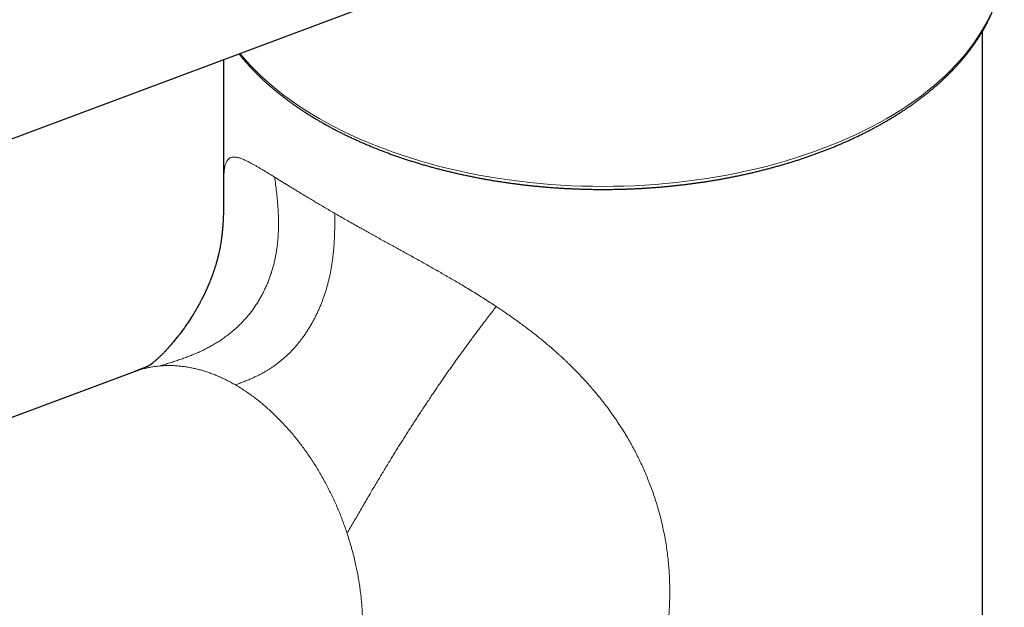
# Model space of a CAD drawing. Header units: millimetres. Extents: x 8 to 611, y 12 to 550.
# Tile 38 of 59: x 529 to 601, y 170 to 213. Entities that reach past the tile are written whole.
import ezdxf

# ---------------------------------------------------------------- set-up
doc = ezdxf.new("R2010")
doc.units = ezdxf.units.MM

msp = doc.modelspace()

# ---------------------------------------------------------------- linework, layer by layer
at = {"color": 7, "linetype": 'Continuous', "lineweight": 30}
for p, q in [((499.519, 193.055), (567.837, 218.584)), ((599.159, 100.475), (599.159, 211.781)), ((544.159, 209.736), (544.159, 200.815)), ((537.682, 187.123), (486.291, 167.919)), ((537.684, 187.122), (537.683, 187.122))]:
    msp.add_line(p, q, dxfattribs=at)
at = {"color": 252, "linetype": 'Continuous', "lineweight": 0, "flags": 128}
msp.add_lwpolyline([(545.339, 210.177), (545.393, 210.111), (545.73, 209.716), (546.084, 209.327), (546.456, 208.944), (546.846, 208.566), (547.252, 208.194), (547.675, 207.828), (548.115, 207.469), (548.571, 207.117), (549.042, 206.772), (549.529, 206.434), (550.031, 206.103), (550.548, 205.78), (551.08, 205.466), (551.625, 205.159), (552.184, 204.86), (552.757, 204.57), (553.342, 204.289), (553.941, 204.017), (554.551, 203.754), (555.173, 203.5), (555.806, 203.256), (556.45, 203.021), (557.105, 202.797), (557.769, 202.582), (558.443, 202.377), (559.126, 202.183), (559.818, 201.999), (560.517, 201.825), (561.225, 201.662), (561.939, 201.51), (562.66, 201.369), (563.388, 201.238), (564.121, 201.119), (564.859, 201.011), (565.602, 200.914), (566.349, 200.828), (567.099, 200.753), (567.853, 200.69), (568.609, 200.639), (569.368, 200.598), (570.128, 200.57), (570.889, 200.552), (571.65, 200.547), (572.412, 200.552), (573.173, 200.57), (573.933, 200.598), (574.691, 200.639), (575.447, 200.69), (576.201, 200.753), (576.952, 200.828), (577.698, 200.914), (578.441, 201.011), (579.179, 201.119), (579.912, 201.238), (580.64, 201.369), (581.361, 201.51), (582.075, 201.662), (582.783, 201.825), (583.483, 201.999), (584.174, 202.183), (584.857, 202.377), (585.531, 202.582), (586.196, 202.797), (586.85, 203.021), (587.494, 203.256), (588.127, 203.5), (588.749, 203.754), (589.36, 204.017), (589.958, 204.289), (590.543, 204.57), (591.116, 204.86), (591.675, 205.159), (592.221, 205.466), (592.752, 205.78), (593.269, 206.103), (593.771, 206.434), (594.258, 206.772), (594.73, 207.117), (595.185, 207.469), (595.625, 207.828), (596.048, 208.194), (596.454, 208.566), (596.844, 208.944), (597.216, 209.327), (597.57, 209.716), (597.907, 210.111), (598.226, 210.51), (598.527, 210.914), (598.809, 211.322), (599.073, 211.735), (599.317, 212.151), (599.543, 212.571), (599.75, 212.994)], dxfattribs=at)
at = {"color": 7, "linetype": 'Continuous', "lineweight": 30}
for points, knots in [([(571.65, 200.328), (571.757, 200.328), (571.908, 200.329), (572.132, 200.33), (572.326, 200.333), (572.556, 200.336), (572.8, 200.341), (573.055, 200.348), (573.319, 200.356), (573.59, 200.366), (573.865, 200.377), (574.146, 200.39), (574.429, 200.405), (574.715, 200.422), (575.004, 200.441), (575.294, 200.461), (575.585, 200.483), (575.878, 200.508), (576.172, 200.534), (576.467, 200.561), (576.762, 200.591), (577.058, 200.623), (577.354, 200.656), (577.65, 200.692), (577.946, 200.729), (578.242, 200.768), (578.538, 200.809), (578.834, 200.852), (579.129, 200.897), (579.425, 200.943), (579.719, 200.992), (580.014, 201.042), (580.307, 201.094), (580.6, 201.149), (580.893, 201.205), (581.184, 201.262), (581.475, 201.322), (581.765, 201.384), (582.054, 201.447), (582.342, 201.512), (582.629, 201.579), (582.915, 201.648), (583.2, 201.719), (583.484, 201.791), (583.766, 201.866), (584.048, 201.942), (584.328, 202.019), (584.607, 202.099), (584.884, 202.181), (585.16, 202.264), (585.435, 202.349), (585.708, 202.435), (585.98, 202.524), (586.25, 202.614), (586.519, 202.706), (586.786, 202.799), (587.051, 202.895), (587.315, 202.992), (587.577, 203.09), (587.837, 203.191), (588.096, 203.293), (588.352, 203.396), (588.607, 203.501), (588.86, 203.608), (589.111, 203.717), (589.36, 203.827), (589.607, 203.938), (589.852, 204.052), (590.095, 204.167), (590.336, 204.283), (590.575, 204.401), (590.811, 204.52), (591.046, 204.641), (591.278, 204.764), (591.508, 204.888), (591.736, 205.013), (591.961, 205.14), (592.185, 205.268), (592.406, 205.398), (592.624, 205.529), (592.84, 205.662), (593.054, 205.796), (593.265, 205.931), (593.474, 206.068), (593.68, 206.206), (593.884, 206.345), (594.086, 206.486), (594.284, 206.628), (594.48, 206.771), (594.674, 206.916), (594.865, 207.062), (595.053, 207.209), (595.238, 207.357), (595.421, 207.507), (595.601, 207.657), (595.778, 207.809), (595.953, 207.962), (596.124, 208.117), (596.293, 208.272), (596.459, 208.428), (596.622, 208.586), (596.782, 208.744), (596.939, 208.904), (597.094, 209.065), (597.245, 209.227), (597.393, 209.389), (597.539, 209.553), (597.681, 209.718), (597.821, 209.883), (597.957, 210.05), (598.09, 210.217), (598.22, 210.386), (598.347, 210.555), (598.471, 210.725), (598.592, 210.896), (598.71, 211.068), (598.824, 211.24), (598.935, 211.413), (599.043, 211.587), (599.148, 211.762), (599.25, 211.938), (599.348, 212.114), (599.443, 212.291), (599.535, 212.468), (599.624, 212.646), (599.709, 212.825), (599.791, 213.004), (599.87, 213.184), (599.945, 213.365), (600.017, 213.546), (600.086, 213.727), (600.151, 213.909), (600.213, 214.092), (600.271, 214.275), (600.326, 214.458), (600.378, 214.642), (600.426, 214.826), (600.471, 215.01), (600.513, 215.195), (600.551, 215.38), (600.586, 215.566), (600.617, 215.751), (600.645, 215.937), (600.669, 216.124), (600.69, 216.31), (600.707, 216.497), (600.721, 216.684), (600.731, 216.871), (600.738, 217.058), (600.741, 217.245), (600.742, 217.378), (600.741, 217.448), (600.74, 217.456)], [0, 0, 0, 0, 0.007017, 0.009912, 0.014714, 0.01971, 0.025078, 0.030687, 0.036483, 0.042426, 0.048486, 0.054639, 0.060871, 0.067167, 0.073518, 0.079916, 0.086354, 0.092828, 0.099332, 0.105864, 0.11242, 0.118998, 0.125595, 0.13221, 0.138841, 0.145487, 0.152145, 0.158816, 0.165498, 0.172191, 0.178893, 0.185604, 0.192323, 0.19905, 0.205784, 0.212524, 0.219271, 0.226024, 0.232782, 0.239545, 0.246314, 0.253087, 0.259864, 0.266645, 0.273431, 0.28022, 0.287012, 0.293808, 0.300607, 0.30741, 0.314215, 0.321022, 0.327833, 0.334646, 0.341461, 0.348279, 0.355099, 0.361921, 0.368745, 0.375572, 0.3824, 0.389229, 0.396061, 0.402894, 0.409729, 0.416566, 0.423404, 0.430243, 0.437084, 0.443926, 0.45077, 0.457615, 0.464461, 0.471308, 0.478156, 0.485006, 0.491856, 0.498708, 0.50556, 0.512413, 0.519268, 0.526123, 0.532979, 0.539836, 0.546693, 0.553551, 0.56041, 0.56727, 0.57413, 0.58099, 0.587851, 0.594713, 0.601575, 0.608437, 0.615299, 0.622162, 0.629025, 0.635889, 0.642752, 0.649615, 0.656479, 0.663342, 0.670205, 0.677068, 0.683931, 0.690794, 0.697656, 0.704518, 0.71138, 0.718241, 0.725101, 0.731961, 0.73882, 0.745679, 0.752537, 0.759394, 0.76625, 0.773106, 0.77996, 0.786814, 0.793666, 0.800518, 0.807369, 0.814219, 0.821068, 0.827916, 0.834764, 0.84161, 0.848456, 0.855301, 0.862146, 0.86899, 0.875834, 0.882678, 0.889521, 0.896365, 0.903208, 0.910052, 0.916897, 0.923743, 0.930589, 0.937437, 0.944287, 0.951138, 0.957991, 0.964846, 0.971704, 0.978564, 0.985428, 0.992295, 0.999166, 1, 1, 1, 1]), ([(545.265, 210.149), (545.283, 210.126), (545.347, 210.045), (545.46, 209.907), (545.604, 209.735), (545.751, 209.564), (545.902, 209.395), (546.056, 209.226), (546.213, 209.058), (546.373, 208.891), (546.537, 208.726), (546.703, 208.561), (546.873, 208.398), (547.046, 208.235), (547.223, 208.074), (547.402, 207.914), (547.584, 207.755), (547.77, 207.598), (547.958, 207.441), (548.15, 207.286), (548.344, 207.133), (548.542, 206.98), (548.742, 206.829), (548.946, 206.679), (549.152, 206.53), (549.361, 206.383), (549.573, 206.237), (549.788, 206.093), (550.005, 205.95), (550.226, 205.809), (550.449, 205.669), (550.674, 205.53), (550.903, 205.393), (551.134, 205.258), (551.367, 205.124), (551.603, 204.991), (551.842, 204.86), (552.083, 204.731), (552.327, 204.603), (552.573, 204.477), (552.822, 204.353), (553.073, 204.23), (553.326, 204.109), (553.582, 203.99), (553.84, 203.872), (554.101, 203.756), (554.363, 203.641), (554.628, 203.529), (554.895, 203.418), (555.164, 203.309), (555.436, 203.201), (555.709, 203.096), (555.985, 202.992), (556.262, 202.89), (556.542, 202.789), (556.824, 202.691), (557.107, 202.595), (557.393, 202.5), (557.68, 202.407), (557.969, 202.316), (558.261, 202.227), (558.554, 202.14), (558.848, 202.055), (559.145, 201.971), (559.443, 201.89), (559.743, 201.81), (560.045, 201.733), (560.348, 201.657), (560.653, 201.583), (560.96, 201.512), (561.268, 201.442), (561.578, 201.374), (561.889, 201.309), (562.202, 201.245), (562.517, 201.183), (562.833, 201.124), (563.151, 201.066), (563.47, 201.011), (563.79, 200.957), (564.113, 200.906), (564.436, 200.856), (564.762, 200.809), (565.077, 200.765), (565.383, 200.725), (565.678, 200.688), (565.973, 200.653), (566.269, 200.62), (566.566, 200.588), (566.863, 200.559), (567.16, 200.531), (567.457, 200.505), (567.755, 200.48), (568.053, 200.458), (568.351, 200.437), (568.65, 200.418), (568.947, 200.401), (569.245, 200.386), (569.542, 200.372), (569.837, 200.361), (570.13, 200.351), (570.418, 200.343), (570.694, 200.337), (570.942, 200.333), (571.157, 200.331), (571.387, 200.329), (571.55, 200.328), (571.65, 200.328)], [0, 0, 0, 0, 0.003949, 0.01378, 0.023617, 0.033458, 0.043305, 0.053157, 0.063013, 0.072873, 0.082738, 0.092606, 0.102477, 0.112353, 0.122231, 0.132112, 0.141997, 0.151883, 0.161773, 0.171664, 0.181558, 0.191454, 0.201352, 0.211252, 0.221153, 0.231056, 0.24096, 0.250866, 0.260774, 0.270682, 0.280592, 0.290503, 0.300415, 0.310329, 0.320243, 0.330159, 0.340075, 0.349993, 0.359912, 0.369832, 0.379753, 0.389675, 0.399599, 0.409524, 0.41945, 0.429378, 0.439307, 0.449237, 0.45917, 0.469104, 0.47904, 0.488978, 0.498918, 0.50886, 0.518805, 0.528752, 0.538702, 0.548655, 0.558611, 0.56857, 0.578533, 0.5885, 0.598471, 0.608446, 0.618426, 0.628412, 0.638402, 0.648399, 0.658402, 0.668412, 0.678429, 0.688455, 0.698489, 0.708532, 0.718586, 0.728651, 0.738728, 0.748818, 0.758923, 0.769044, 0.779183, 0.789341, 0.799522, 0.80866, 0.817797, 0.826931, 0.836063, 0.845193, 0.854318, 0.86344, 0.872557, 0.881669, 0.890773, 0.899869, 0.908954, 0.918023, 0.927072, 0.936092, 0.945069, 0.953975, 0.962756, 0.971277, 0.979103, 0.985223, 0.990891, 1, 1, 1, 1]), ([(544.159, 200.817), (544.159, 200.8), (544.159, 200.768), (544.159, 200.725), (544.159, 200.69), (544.159, 200.659), (544.159, 200.626), (544.159, 200.592), (544.159, 200.559), (544.159, 200.529), (544.159, 200.5), (544.159, 200.468), (544.159, 200.432), (544.159, 200.387), (544.159, 200.334), (544.159, 200.282), (544.158, 200.236), (544.158, 200.193), (544.158, 200.143), (544.158, 200.091), (544.158, 200.042), (544.158, 200.003), (544.158, 199.968), (544.158, 199.93), (544.157, 199.889), (544.157, 199.845), (544.157, 199.802), (544.157, 199.763), (544.157, 199.729), (544.156, 199.701), (544.156, 199.672), (544.156, 199.638), (544.156, 199.601), (544.155, 199.567), (544.155, 199.536), (544.155, 199.504), (544.154, 199.464), (544.154, 199.419), (544.153, 199.364), (544.153, 199.301), (544.152, 199.229), (544.15, 199.119), (544.148, 198.972), (544.144, 198.79), (544.139, 198.602), (544.134, 198.441), (544.129, 198.307), (544.124, 198.202), (544.119, 198.094), (544.113, 197.986), (544.107, 197.88), (544.101, 197.778), (544.094, 197.685), (544.088, 197.599), (544.082, 197.525), (544.076, 197.462), (544.072, 197.41), (544.068, 197.369), (544.065, 197.333), (544.061, 197.294), (544.057, 197.25), (544.051, 197.199), (544.046, 197.148), (544.04, 197.091), (544.033, 197.035), (544.026, 196.976), (544.019, 196.92), (544.012, 196.861), (544.004, 196.805), (543.996, 196.745), (543.982, 196.647), (543.961, 196.505), (543.93, 196.321), (543.896, 196.132), (543.858, 195.94), (543.827, 195.797), (543.807, 195.707), (543.799, 195.672), (543.792, 195.639), (543.784, 195.607), (543.776, 195.573), (543.768, 195.539), (543.761, 195.509), (543.754, 195.481), (543.746, 195.45), (543.738, 195.417), (543.73, 195.387), (543.723, 195.359), (543.716, 195.329), (543.707, 195.297), (543.699, 195.266), (543.692, 195.239), (543.685, 195.212), (543.676, 195.18), (543.664, 195.137), (543.65, 195.086), (543.635, 195.03), (543.616, 194.966), (543.594, 194.889), (543.568, 194.804), (543.541, 194.717), (543.514, 194.631), (543.485, 194.541), (543.458, 194.457), (543.434, 194.386), (543.413, 194.325), (543.394, 194.27), (543.373, 194.211), (543.352, 194.151), (543.33, 194.092), (543.31, 194.035), (543.29, 193.984), (543.273, 193.937), (543.254, 193.889), (543.235, 193.837), (543.212, 193.778), (543.183, 193.705), (543.149, 193.621), (543.112, 193.531), (543.078, 193.448), (543.048, 193.379), (543.024, 193.322), (543.004, 193.277), (542.987, 193.236), (542.969, 193.196), (542.95, 193.152), (542.926, 193.1), (542.899, 193.04), (542.87, 192.976), (542.839, 192.91), (542.811, 192.849), (542.784, 192.793), (542.759, 192.741), (542.733, 192.688), (542.706, 192.633), (542.675, 192.57), (542.643, 192.505), (542.609, 192.438), (542.575, 192.372), (542.54, 192.304), (542.503, 192.233), (542.463, 192.158), (542.425, 192.086), (542.39, 192.022), (542.36, 191.969), (542.333, 191.92), (542.307, 191.873), (542.28, 191.824), (542.25, 191.772), (542.218, 191.716), (542.185, 191.659), (542.152, 191.601), (542.117, 191.542), (542.082, 191.483), (542.048, 191.426), (542.015, 191.372), (541.985, 191.323), (541.956, 191.275), (541.878, 191.149), (541.748, 190.944), (541.566, 190.668), (541.382, 190.402), (541.195, 190.142), (541.01, 189.894), (540.819, 189.648), (540.63, 189.413), (540.493, 189.249), (540.416, 189.159), (540.396, 189.135), (540.377, 189.113), (540.357, 189.09), (540.334, 189.064), (540.307, 189.033), (540.278, 188.999), (540.249, 188.966), (540.224, 188.938), (540.203, 188.915), (540.182, 188.891), (540.159, 188.865), (540.134, 188.838), (540.111, 188.813), (540.09, 188.79), (540.068, 188.766), (540.031, 188.725), (539.977, 188.668), (539.914, 188.6), (539.849, 188.532), (539.786, 188.467), (539.711, 188.39), (539.628, 188.308), (539.542, 188.224), (539.461, 188.146), (539.384, 188.074), (539.31, 188.006), (539.236, 187.94), (539.168, 187.88), (539.105, 187.826), (539.049, 187.78), (539, 187.74), (538.966, 187.713), (538.944, 187.696), (538.931, 187.686), (538.919, 187.677), (538.907, 187.668), (538.896, 187.66), (538.886, 187.652), (538.876, 187.645), (538.867, 187.639), (538.86, 187.634), (538.852, 187.628), (538.845, 187.623), (538.838, 187.619), (538.832, 187.614), (538.826, 187.61), (538.82, 187.606), (538.815, 187.603), (538.809, 187.599), (538.802, 187.594), (538.794, 187.589), (538.785, 187.584), (538.776, 187.578), (538.767, 187.573), (538.758, 187.568), (538.748, 187.563), (538.739, 187.557), (538.729, 187.552), (538.714, 187.544), (538.694, 187.533), (538.665, 187.519), (538.633, 187.503), (538.594, 187.485), (538.55, 187.465), (538.496, 187.441), (538.445, 187.419), (538.403, 187.401), (538.375, 187.39), (538.346, 187.378), (538.316, 187.365), (538.288, 187.354), (538.262, 187.344), (538.238, 187.334), (538.212, 187.324), (538.187, 187.314), (538.164, 187.305), (538.136, 187.294), (538.098, 187.28), (538.056, 187.264), (538.011, 187.247), (537.966, 187.23), (537.928, 187.215), (537.9, 187.204), (537.879, 187.197), (537.86, 187.19), (537.843, 187.183), (537.824, 187.176), (537.806, 187.169), (537.788, 187.162), (537.771, 187.156), (537.756, 187.151), (537.742, 187.145), (537.727, 187.14), (537.708, 187.132), (537.693, 187.127), (537.684, 187.124)], [0, 0, 0, 0, 0.002658, 0.004828, 0.006512, 0.007908, 0.009352, 0.011274, 0.012898, 0.014164, 0.015684, 0.017187, 0.01887, 0.020842, 0.02368, 0.026336, 0.028294, 0.030129, 0.032428, 0.035186, 0.037398, 0.039105, 0.040526, 0.042168, 0.044145, 0.046048, 0.0481, 0.04984, 0.05127, 0.052477, 0.053583, 0.055065, 0.056886, 0.058364, 0.059379, 0.060933, 0.062433, 0.064316, 0.066559, 0.069177, 0.072178, 0.075561, 0.083118, 0.091039, 0.099354, 0.108093, 0.112848, 0.117729, 0.122741, 0.127886, 0.133066, 0.137865, 0.142503, 0.146653, 0.150312, 0.153479, 0.156152, 0.158336, 0.160048, 0.16253, 0.165567, 0.168298, 0.171955, 0.175108, 0.179147, 0.182337, 0.186396, 0.189608, 0.193666, 0.196905, 0.200958, 0.211956, 0.223462, 0.234704, 0.246181, 0.25755, 0.259765, 0.261879, 0.263603, 0.265376, 0.26744, 0.269487, 0.271128, 0.272564, 0.274378, 0.276405, 0.278093, 0.279473, 0.281117, 0.283125, 0.284948, 0.28633, 0.287685, 0.289459, 0.291632, 0.294976, 0.297934, 0.300838, 0.30559, 0.310639, 0.314802, 0.319933, 0.32465, 0.32947, 0.333527, 0.336258, 0.339271, 0.342471, 0.345697, 0.348947, 0.352064, 0.354728, 0.357202, 0.359702, 0.362377, 0.365521, 0.369175, 0.374096, 0.379021, 0.383499, 0.387428, 0.390147, 0.392581, 0.394731, 0.396642, 0.398996, 0.401795, 0.404993, 0.40858, 0.412178, 0.415508, 0.418431, 0.421224, 0.423936, 0.426903, 0.430178, 0.434075, 0.437508, 0.441105, 0.444807, 0.448575, 0.452664, 0.457085, 0.460322, 0.463227, 0.465875, 0.46838, 0.470973, 0.473883, 0.477069, 0.480253, 0.483422, 0.486716, 0.490078, 0.4933, 0.496326, 0.499115, 0.501656, 0.504438, 0.520422, 0.536778, 0.552298, 0.567519, 0.583579, 0.597911, 0.613901, 0.628949, 0.630686, 0.632274, 0.633747, 0.635196, 0.637014, 0.639151, 0.641669, 0.644078, 0.646018, 0.647564, 0.649011, 0.651001, 0.653183, 0.654995, 0.656535, 0.658248, 0.660252, 0.665515, 0.671164, 0.675769, 0.681277, 0.686818, 0.694619, 0.702231, 0.709347, 0.716396, 0.723957, 0.731056, 0.739349, 0.747, 0.754467, 0.762081, 0.769848, 0.772779, 0.775386, 0.778093, 0.780998, 0.783901, 0.786802, 0.789702, 0.792601, 0.795303, 0.797798, 0.800733, 0.803963, 0.807013, 0.810061, 0.813104, 0.816112, 0.818771, 0.824441, 0.830772, 0.837137, 0.843539, 0.849981, 0.855074, 0.860199, 0.865077, 0.869584, 0.873977, 0.883102, 0.891672, 0.900778, 0.908602, 0.917769, 0.926823, 0.936382, 0.940023, 0.943606, 0.947133, 0.950604, 0.953838, 0.956049, 0.958684, 0.961274, 0.963551, 0.965603, 0.967655, 0.971352, 0.974892, 0.977972, 0.981835, 0.984858, 0.986194, 0.987718, 0.989004, 0.990037, 0.991224, 0.992593, 0.99362, 0.994694, 0.995655, 0.996489, 0.997292, 0.998449, 1, 1, 1, 1])]:
    msp.add_open_spline(points, degree=3, knots=knots, dxfattribs=at)
at = {"color": 252, "linetype": 'Continuous', "lineweight": 0}
for points, knots in [([(544.159, 200.815), (544.159, 200.868), (544.159, 200.998), (544.164, 201.189), (544.172, 201.371), (544.183, 201.525), (544.196, 201.653), (544.211, 201.775), (544.23, 201.892), (544.253, 202.002), (544.279, 202.104), (544.313, 202.209), (544.356, 202.314), (544.411, 202.412), (544.475, 202.495), (544.543, 202.558), (544.616, 202.605), (544.691, 202.638), (544.774, 202.66), (544.864, 202.671), (544.963, 202.67), (545.067, 202.658), (545.178, 202.636), (545.294, 202.605), (545.418, 202.563), (545.55, 202.513), (545.694, 202.451), (545.848, 202.38), (546.012, 202.298), (546.183, 202.208), (546.365, 202.108), (546.556, 202), (546.755, 201.885), (546.959, 201.763), (547.169, 201.637), (547.39, 201.503), (547.62, 201.362), (547.781, 201.263), (547.862, 201.213)], [0, 0, 0, 0, 0.023244, 0.056623, 0.089768, 0.113738, 0.137602, 0.161366, 0.185663, 0.21045, 0.23511, 0.259651, 0.293217, 0.3266, 0.359822, 0.39291, 0.420896, 0.44882, 0.47706, 0.505288, 0.53352, 0.561774, 0.588446, 0.615164, 0.641942, 0.668792, 0.695729, 0.724405, 0.751983, 0.77971, 0.8076, 0.835665, 0.863917, 0.890738, 0.917747, 0.944954, 0.972369, 1, 1, 1, 1]), ([(539.523, 187.539), (539.646, 187.577), (539.89, 187.652), (540.256, 187.765), (540.621, 187.881), (540.984, 188.002), (541.345, 188.129), (541.704, 188.264), (542.059, 188.407), (542.399, 188.555), (542.722, 188.707), (543.029, 188.863), (543.332, 189.028), (543.628, 189.204), (543.92, 189.389), (544.204, 189.585), (544.471, 189.782), (544.719, 189.98), (544.95, 190.177), (545.175, 190.381), (545.393, 190.594), (545.604, 190.814), (545.808, 191.042), (546.005, 191.277), (546.196, 191.523), (546.383, 191.781), (546.563, 192.049), (546.734, 192.325), (546.896, 192.607), (547.048, 192.895), (547.188, 193.185), (547.316, 193.476), (547.433, 193.767), (547.541, 194.063), (547.64, 194.362), (547.729, 194.665), (547.81, 194.972), (547.881, 195.281), (547.944, 195.598), (547.998, 195.923), (548.044, 196.254), (548.08, 196.588), (548.107, 196.923), (548.126, 197.259), (548.136, 197.619), (548.137, 198.002), (548.128, 198.407), (548.109, 198.813), (548.081, 199.219), (548.042, 199.666), (547.991, 200.155), (547.928, 200.684), (547.884, 201.036), (547.862, 201.213)], [0, 0, 0, 0, 0.022325, 0.044632, 0.066903, 0.089118, 0.111257, 0.133305, 0.155246, 0.177069, 0.196558, 0.215942, 0.23522, 0.254393, 0.273465, 0.292441, 0.31133, 0.327794, 0.344205, 0.360571, 0.376902, 0.393207, 0.409495, 0.425777, 0.442063, 0.45914, 0.476245, 0.493389, 0.510584, 0.527841, 0.545171, 0.56179, 0.578491, 0.595282, 0.61217, 0.62916, 0.646257, 0.663465, 0.680786, 0.699057, 0.717455, 0.735981, 0.754634, 0.773409, 0.792304, 0.815126, 0.838099, 0.86121, 0.884439, 0.90777, 0.938439, 0.969198, 1, 1, 1, 1]), ([(547.862, 201.213), (547.934, 201.168), (548.08, 201.078), (548.308, 200.937), (548.544, 200.791), (548.788, 200.64), (549.038, 200.486), (549.296, 200.328), (549.559, 200.166), (549.828, 200.003), (550.118, 199.827), (550.43, 199.64), (550.769, 199.438), (551.116, 199.231), (551.473, 199.022), (551.838, 198.808), (552.088, 198.663), (552.213, 198.591)], [0, 0, 0, 0, 0.061374, 0.123105, 0.185207, 0.247697, 0.310587, 0.372759, 0.435345, 0.498358, 0.559477, 0.632336, 0.705395, 0.778673, 0.852187, 0.925957, 1, 1, 1, 1]), ([(545.011, 186.166), (545.11, 186.203), (545.308, 186.277), (545.604, 186.391), (545.9, 186.509), (546.175, 186.626), (546.428, 186.741), (546.659, 186.853), (546.889, 186.971), (547.11, 187.093), (547.322, 187.217), (547.524, 187.343), (547.724, 187.476), (547.923, 187.617), (548.119, 187.764), (548.314, 187.919), (548.505, 188.082), (548.695, 188.252), (548.881, 188.429), (549.064, 188.614), (549.243, 188.806), (549.419, 189.005), (549.591, 189.211), (549.759, 189.424), (549.922, 189.643), (550.083, 189.873), (550.242, 190.112), (550.397, 190.362), (550.547, 190.617), (550.691, 190.878), (550.828, 191.145), (550.957, 191.412), (551.079, 191.679), (551.192, 191.946), (551.299, 192.216), (551.399, 192.49), (551.494, 192.766), (551.582, 193.045), (551.664, 193.325), (551.74, 193.612), (551.811, 193.905), (551.877, 194.204), (551.936, 194.503), (551.988, 194.804), (552.034, 195.104), (552.076, 195.425), (552.114, 195.765), (552.146, 196.125), (552.17, 196.484), (552.188, 196.842), (552.202, 197.235), (552.21, 197.664), (552.213, 198.128), (552.213, 198.436), (552.213, 198.591)], [0, 0, 0, 0, 0.024343, 0.048647, 0.072873, 0.096982, 0.115824, 0.134562, 0.153188, 0.171696, 0.188118, 0.204444, 0.220675, 0.236815, 0.252871, 0.26885, 0.284761, 0.300615, 0.316425, 0.332202, 0.34796, 0.363714, 0.379478, 0.395266, 0.411095, 0.426977, 0.443689, 0.460491, 0.477398, 0.494425, 0.511583, 0.528884, 0.545541, 0.562347, 0.579306, 0.596425, 0.613708, 0.631158, 0.648777, 0.666566, 0.685383, 0.704383, 0.723564, 0.74292, 0.762444, 0.78213, 0.805952, 0.829975, 0.854177, 0.878537, 0.903028, 0.935254, 0.967599, 1, 1, 1, 1]), ([(552.213, 198.591), (552.347, 198.514), (552.615, 198.359), (553.026, 198.125), (553.443, 197.889), (553.836, 197.668), (554.203, 197.462), (554.543, 197.272), (554.89, 197.08), (555.243, 196.884), (555.601, 196.686), (555.961, 196.488), (556.322, 196.289), (556.669, 196.098), (557.002, 195.915), (557.243, 195.782), (557.405, 195.692), (557.489, 195.646), (557.572, 195.6), (557.656, 195.554), (557.739, 195.507), (557.927, 195.404), (558.218, 195.242), (558.614, 195.022), (559.008, 194.801), (559.401, 194.579), (559.79, 194.358), (560.175, 194.138), (560.555, 193.918), (560.934, 193.697), (561.334, 193.461), (561.755, 193.209), (562.196, 192.941), (562.633, 192.671), (563.065, 192.399), (563.493, 192.125), (563.776, 191.939), (563.916, 191.847)], [0, 0, 0, 0, 0.0395192, 0.0789039, 0.1181652, 0.157314, 0.1880024, 0.2186337, 0.2492132, 0.2806928, 0.3119904, 0.3430849, 0.3739829, 0.4046909, 0.4315623, 0.4582964, 0.4652762, 0.472247, 0.4792089, 0.486162, 0.4931063, 0.5000419, 0.5328316, 0.5653812, 0.5977007, 0.6297998, 0.661689, 0.6928142, 0.7237568, 0.7545269, 0.7851349, 0.8213759, 0.8574201, 0.8932859, 0.9289919, 0.9645569, 1, 1, 1, 1]), ([(553.106, 175.418), (553.188, 175.558), (553.351, 175.839), (553.593, 176.258), (553.836, 176.678), (554.081, 177.1), (554.327, 177.524), (554.577, 177.952), (554.813, 178.353), (555.033, 178.726), (555.238, 179.07), (555.446, 179.418), (555.656, 179.768), (555.869, 180.12), (556.085, 180.475), (556.294, 180.817), (556.497, 181.145), (556.692, 181.46), (556.889, 181.775), (557.087, 182.091), (557.287, 182.408), (557.488, 182.725), (557.691, 183.041), (557.897, 183.362), (558.108, 183.687), (558.322, 184.016), (558.537, 184.343), (558.752, 184.669), (558.966, 184.992), (559.178, 185.308), (559.385, 185.616), (559.589, 185.916), (559.792, 186.213), (559.993, 186.506), (560.194, 186.796), (560.393, 187.082), (560.59, 187.364), (560.789, 187.645), (560.989, 187.927), (561.191, 188.208), (561.39, 188.484), (561.586, 188.755), (561.781, 189.021), (561.986, 189.3), (562.201, 189.59), (562.425, 189.891), (562.647, 190.185), (562.865, 190.474), (563.104, 190.787), (563.362, 191.124), (563.639, 191.486), (563.824, 191.726), (563.916, 191.847)], [0, 0, 0, 0, 0.026735, 0.053482, 0.080244, 0.107017, 0.13379, 0.160548, 0.187274, 0.208241, 0.229168, 0.250048, 0.270873, 0.291635, 0.312328, 0.332943, 0.350915, 0.36882, 0.386655, 0.404418, 0.422105, 0.439715, 0.457248, 0.4747, 0.492898, 0.511007, 0.529029, 0.546964, 0.564813, 0.58258, 0.599464, 0.616277, 0.633022, 0.649704, 0.666325, 0.682889, 0.699401, 0.715865, 0.733066, 0.750224, 0.767344, 0.78443, 0.801487, 0.818518, 0.838926, 0.859307, 0.879664, 0.9, 0.920317, 0.946898, 0.973455, 1, 1, 1, 1]), ([(563.916, 191.847), (564.042, 191.763), (564.294, 191.595), (564.667, 191.341), (565.037, 191.083), (565.402, 190.823), (565.761, 190.562), (566.114, 190.299), (566.461, 190.034), (566.804, 189.766), (567.142, 189.495), (567.476, 189.22), (567.805, 188.942), (568.129, 188.661), (568.39, 188.428), (568.59, 188.246), (568.732, 188.116), (568.872, 187.985), (569.011, 187.853), (569.149, 187.72), (569.286, 187.587), (569.501, 187.376), (569.789, 187.085), (570.145, 186.712), (570.493, 186.332), (570.81, 185.975), (571.095, 185.64), (571.352, 185.328), (571.601, 185.017), (571.833, 184.717), (572.048, 184.43), (572.252, 184.151), (572.451, 183.87), (572.646, 183.585), (572.836, 183.298), (573.023, 183.009), (573.205, 182.716), (573.408, 182.38), (573.628, 182), (573.863, 181.575), (574.088, 181.146), (574.304, 180.712), (574.51, 180.274), (574.706, 179.834), (574.898, 179.376), (575.084, 178.903), (575.263, 178.412), (575.431, 177.917), (575.587, 177.419), (575.733, 176.906), (575.87, 176.38), (575.995, 175.841), (576.107, 175.3), (576.204, 174.757), (576.288, 174.212), (576.356, 173.675), (576.409, 173.146), (576.449, 172.626), (576.477, 172.104), (576.493, 171.58), (576.496, 171.043), (576.485, 170.495), (576.461, 169.934), (576.423, 169.373), (576.37, 168.813), (576.303, 168.252), (576.224, 167.701), (576.133, 167.161), (576.032, 166.632), (575.917, 166.104), (575.79, 165.575), (575.648, 165.037), (575.491, 164.491), (575.317, 163.938), (575.129, 163.388), (574.927, 162.84), (574.711, 162.296), (574.507, 161.814), (574.319, 161.393), (574.151, 161.033), (573.977, 160.676), (573.798, 160.322), (573.612, 159.971), (573.421, 159.623), (573.215, 159.263), (572.994, 158.892), (572.758, 158.511), (572.514, 158.136), (572.265, 157.767), (572.008, 157.403), (571.745, 157.045), (571.474, 156.691), (571.177, 156.319), (570.853, 155.933), (570.504, 155.537), (570.219, 155.23), (570.003, 155.005), (569.86, 154.859), (569.715, 154.715), (569.569, 154.572), (569.422, 154.432), (569.199, 154.223), (568.897, 153.951), (568.512, 153.623), (568.12, 153.307), (567.751, 153.026), (567.405, 152.777), (567.084, 152.557), (566.757, 152.344), (566.401, 152.123), (566.016, 151.899), (565.604, 151.676), (565.189, 151.466), (564.769, 151.27), (564.345, 151.087), (564.059, 150.977), (563.916, 150.921)], [0, 0, 0, 0, 0.007776, 0.015544, 0.023308, 0.031072, 0.038839, 0.046473, 0.054117, 0.061774, 0.069447, 0.077139, 0.084854, 0.092594, 0.100364, 0.103862, 0.107368, 0.11088, 0.1144, 0.117927, 0.121462, 0.125006, 0.13464, 0.144329, 0.154078, 0.163894, 0.171655, 0.179462, 0.187317, 0.194903, 0.201695, 0.208513, 0.215358, 0.222232, 0.229136, 0.236071, 0.243039, 0.250041, 0.259954, 0.269894, 0.279866, 0.289872, 0.299917, 0.310003, 0.320013, 0.33099, 0.341974, 0.35297, 0.363982, 0.375014, 0.386747, 0.398451, 0.410131, 0.421793, 0.433442, 0.445082, 0.456053, 0.467026, 0.478004, 0.488992, 0.499993, 0.511675, 0.523339, 0.53499, 0.546632, 0.558272, 0.569914, 0.580897, 0.591891, 0.6029, 0.613928, 0.624981, 0.636648, 0.648308, 0.659968, 0.671631, 0.683304, 0.69501, 0.702891, 0.710759, 0.718617, 0.726466, 0.734307, 0.742143, 0.749974, 0.758818, 0.767628, 0.776405, 0.785153, 0.793873, 0.802568, 0.811241, 0.820109, 0.830493, 0.840807, 0.851057, 0.855068, 0.859069, 0.863062, 0.867047, 0.871023, 0.874992, 0.884952, 0.894846, 0.904678, 0.914454, 0.922098, 0.929713, 0.937302, 0.945101, 0.954347, 0.963548, 0.972709, 0.981834, 0.99093, 1, 1, 1, 1]), ([(539.523, 187.539), (539.414, 187.528), (539.194, 187.505), (538.869, 187.453), (538.548, 187.386), (538.231, 187.305), (537.943, 187.218), (537.763, 187.151), (537.684, 187.122)], [0, 0, 0, 0, 0.17333, 0.34666, 0.51999, 0.69332, 0.86665, 1, 1, 1, 1]), ([(545.011, 186.166), (544.909, 186.224), (544.704, 186.34), (544.395, 186.501), (544.085, 186.651), (543.774, 186.79), (543.465, 186.918), (543.157, 187.033), (542.851, 187.137), (542.545, 187.23), (542.238, 187.312), (541.93, 187.384), (541.621, 187.444), (541.313, 187.493), (541.006, 187.53), (540.703, 187.555), (540.403, 187.569), (540.107, 187.571), (539.814, 187.562), (539.62, 187.547), (539.523, 187.539)], [0, 0, 0, 0, 0.056, 0.112, 0.168, 0.224, 0.28, 0.335, 0.39, 0.445, 0.5, 0.556, 0.612, 0.668, 0.724, 0.78, 0.835, 0.89, 0.945, 1, 1, 1, 1]), ([(549.293, 158.421), (549.381, 158.468), (549.557, 158.562), (549.814, 158.717), (550.066, 158.883), (550.312, 159.06), (550.553, 159.248), (550.787, 159.448), (551.022, 159.665), (551.258, 159.901), (551.493, 160.158), (551.72, 160.426), (551.938, 160.707), (552.141, 160.991), (552.329, 161.276), (552.504, 161.562), (552.671, 161.856), (552.83, 162.16), (552.981, 162.472), (553.125, 162.792), (553.264, 163.131), (553.398, 163.49), (553.527, 163.87), (553.645, 164.258), (553.752, 164.654), (553.846, 165.046), (553.928, 165.433), (553.998, 165.813), (554.058, 166.198), (554.11, 166.589), (554.153, 166.985), (554.187, 167.385), (554.212, 167.803), (554.228, 168.239), (554.234, 168.694), (554.228, 169.152), (554.211, 169.613), (554.185, 170.063), (554.149, 170.502), (554.105, 170.928), (554.052, 171.356), (553.99, 171.784), (553.919, 172.213), (553.839, 172.643), (553.747, 173.087), (553.643, 173.544), (553.524, 174.015), (553.396, 174.485), (553.257, 174.953), (553.157, 175.263), (553.106, 175.418)], [0, 0, 0, 0, 0.02, 0.04, 0.06, 0.08, 0.1, 0.12, 0.14, 0.162, 0.184, 0.206, 0.228, 0.25, 0.27, 0.29, 0.31, 0.33, 0.35, 0.37, 0.39, 0.412, 0.434, 0.456, 0.478, 0.5, 0.52, 0.54, 0.56, 0.58, 0.6, 0.62, 0.64, 0.662, 0.684, 0.706, 0.728, 0.75, 0.77, 0.79, 0.81, 0.83, 0.85, 0.87, 0.89, 0.912, 0.934, 0.956, 0.978, 1, 1, 1, 1])]:
    msp.add_open_spline(points, degree=3, knots=knots, dxfattribs=at)
msp.add_open_spline([(553.106, 175.418), (553.058, 175.562), (552.96, 175.851), (552.802, 176.281), (552.637, 176.708), (552.463, 177.131), (552.281, 177.551), (552.092, 177.966), (551.894, 178.376), (551.688, 178.781), (551.476, 179.181), (551.255, 179.576), (551.028, 179.964), (550.794, 180.345), (550.553, 180.72), (550.306, 181.088), (550.052, 181.449), (549.792, 181.801), (549.527, 182.146), (549.255, 182.482), (548.979, 182.81), (548.697, 183.129), (548.411, 183.439), (548.12, 183.739), (547.824, 184.03), (547.524, 184.31), (547.221, 184.58), (546.914, 184.84), (546.604, 185.09), (546.29, 185.328), (545.974, 185.555), (545.655, 185.771), (545.334, 185.976), (545.119, 186.103), (545.011, 186.166)], degree=3, dxfattribs=at)

doc.saveas('drawing.dxf')
